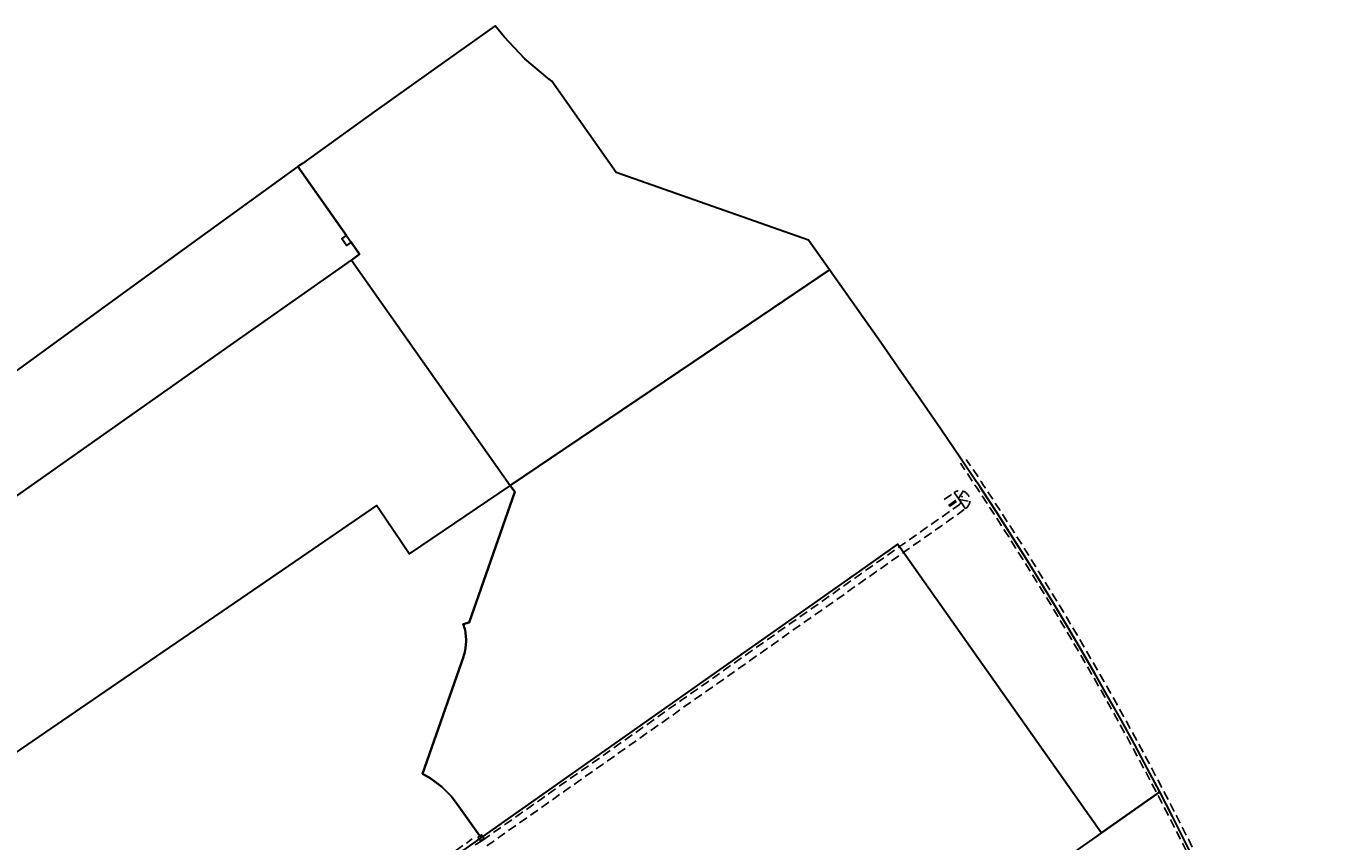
# Model space of a CAD drawing. Header units: metres. Extents: x 150631 to 152219, y 482740 to 484556.
# Tile 48 of 48: x 151161 to 152084, y 483976 to 484556. Entities that reach past the tile are written whole.
import ezdxf
from ezdxf.enums import TextEntityAlignment as Align

# ---------------------------------------------------------------- set-up
doc = ezdxf.new("R2010")
doc.units = ezdxf.units.M
for name, pattern in [('AM-AS', [16, 10, -2, 2, -2]), ('HIDDEN', [9.525, 6.35, -3.175]), ('HIDDENX2', [0.75, 0.5, -0.25])]:
    doc.linetypes.add(name, pattern=pattern)
doc.layers.get('0').update_dxf_attribs({"lineweight": 25})
doc.layers.add('AS_BODEM', color=78, linetype='Continuous')
doc.layers.add('B-WE-KG-GRENS_PERCEEL-GV', color=1, linetype='Continuous', lineweight=30, true_color=0xff0000)
for name, color, linetype, lineweight in [('N-WE-AM-AS_WEG-G', 10, 'AM-AS', 30), ('N-WE-GW-WATERGANG_SLOOT-G', 90, 'HIDDEN', 25), ('N-WE-RI-ITR_RIOOLPUT_STUWPUT-S', 50, 'Continuous', 25)]:
    doc.layers.add(name, color=color, linetype=linetype, lineweight=lineweight)
doc.styles.add('NLCS-ISO', font='NLCS-ISO.ttf')

# ---------------------------------------------------------------- blocks, each defined once
blk = doc.blocks.new('SPT10')
at = {"color": 0, "linetype": 'Continuous'}
for p, q in [((-0.4, -0.4), (0.4, 0.4)), ((0.4, -0.4), (-0.4, 0.4))]:
    blk.add_line(p, q, dxfattribs=at)
blk = doc.blocks.new('SRI-PUT_STUWPUT-SO')
at = {"lineweight": -3, "flags": 128}
blk.add_lwpolyline([(-2, -2), (2, -2), (2, 2), (-2, 2)], close=True, dxfattribs=at)
at = {"linetype": 'HIDDENX2', "lineweight": -3, "ltscale": 0.25}
blk.add_circle((0, 0), 2, dxfattribs=at)
at = {"ltscale": 0.1, "style": 'NLCS-ISO'}
blk.add_text('S', height=2.5, dxfattribs=at).set_placement((0, 0), align=Align.MIDDLE_CENTER)

msp = doc.modelspace()

# ---------------------------------------------------------------- linework, layer by layer
at = {"layer": 'AS_BODEM'}
msp.add_point((151827.14, 484221.19, -7.16), dxfattribs=at)
at = {"layer": 'B-WE-KG-GRENS_PERCEEL-GV', "flags": 128}
for points in [[(151505.57, 484229.04), (151534.77, 484248.77), (151636.02, 484317.16), (151732.93, 484382.61), (151717.97, 484403.88), (151580.95, 484451.97), (151535.13, 484517.11), (151532.29, 484519.07), (151516, 484532.97), (151501.26, 484548.5), (151494.77, 484556.38), (151461.43, 484532.79), (151408.71, 484495.24), (151357.6, 484458.51), (151354.33, 484456.15), (151398.29, 484393.76), (151392.41, 484389.62)], [(150906.83, 484128.26), (150914.64, 484106.34), (150915.82, 484103.45), (150917.97, 484099.91), (150938.91, 484070.04), (151306.33, 484328.96), (151392.41, 484389.62), (151398.29, 484393.76), (151392.21, 484402.4), (151388.94, 484400.09), (151385.68, 484404.69), (151388.96, 484407.01), (151354.33, 484456.15), (151299.36, 484416.39), (151247.48, 484378.83), (151196.14, 484341.72), (151152.56, 484309.74), (151073.49, 484251.72), (151032.71, 484221.85), (150981.75, 484184.12), (150917.59, 484136.33)], [(151926.45, 483981.72), (151967.95, 484010.89), (151959, 484027.87), (151949.92, 484044.78), (151940.71, 484061.62), (151931.37, 484078.38), (151921.89, 484095.08), (151912.29, 484111.69), (151902.55, 484128.23), (151892.68, 484144.7), (151882.69, 484161.08), (151872.57, 484177.39), (151862.32, 484193.62), (151851.94, 484209.76), (151841.44, 484225.83), (151839.8, 484228.31), (151838.4, 484230.41), (151837.35, 484231.99), (151826.23, 484248.61), (151812.17, 484269.29), (151797.98, 484289.87), (151783.69, 484310.38), (151769.33, 484330.85), (151732.93, 484382.61), (151636.02, 484317.16), (151534.77, 484248.77), (151505.57, 484229.04), (151508.71, 484224.59), (151476.38, 484131.48), (151472.08, 484130.38), (151472.46, 484129.26), (151472.8, 484128.12), (151473.1, 484126.98), (151473.36, 484125.83), (151473.58, 484124.67), (151473.77, 484123.5), (151473.91, 484122.32), (151474.01, 484121.14), (151474.08, 484119.96), (151474.1, 484118.78), (151474.09, 484117.6), (151474.03, 484116.41), (151473.94, 484115.24), (151473.8, 484114.06), (151473.63, 484112.89), (151473.41, 484111.73), (151473.16, 484110.57), (151472.87, 484109.42), (151472.54, 484108.29), (151472.17, 484107.16), (151443.16, 484023.64), (151445.24, 484022.53), (151447.28, 484021.34), (151449.27, 484020.09), (151451.22, 484018.77), (151453.13, 484017.39), (151454.98, 484015.94), (151456.79, 484014.42), (151458.54, 484012.85), (151460.23, 484011.21), (151461.87, 484009.52), (151463.45, 484007.77), (151464.97, 484005.97), (151466.42, 484004.12), (151467.81, 484002.22), (151484.74, 483978.19), (151762.5, 484173.86), (151781.58, 484187.3)], [(152074.24, 483778.3), (152066.94, 483796.58), (152059.48, 483814.79), (152051.89, 483832.94), (152044.14, 483851.04), (152036.25, 483869.07), (152028.22, 483887.03), (152020.04, 483904.93), (152011.71, 483922.76), (152003.25, 483940.53), (151994.64, 483958.23), (151985.88, 483975.85), (151976.99, 483993.41), (151967.95, 484010.89), (151926.45, 483981.72), (151907.36, 483968.3), (151316.71, 483553.08), (151403.36, 483439.89), (151455.3, 483373.86), (151469, 483359.2), (151471.72, 483355.57), (151608.65, 483451.64), (151911.59, 483664.18)]]:
    msp.add_lwpolyline(points, close=True, dxfattribs=at)
msp.add_lwpolyline([(151235.83, 483802.85), (151484.74, 483978.19), (151467.81, 484002.22), (151466.42, 484004.12), (151464.97, 484005.97), (151463.45, 484007.77), (151461.87, 484009.52), (151460.23, 484011.21), (151458.54, 484012.85), (151456.79, 484014.42), (151454.98, 484015.94), (151453.13, 484017.39), (151451.22, 484018.77), (151449.27, 484020.09), (151447.28, 484021.34), (151445.24, 484022.53), (151443.16, 484023.64), (151472.17, 484107.16), (151472.54, 484108.29), (151472.87, 484109.42), (151473.16, 484110.57), (151473.41, 484111.73), (151473.63, 484112.89), (151473.8, 484114.06), (151473.94, 484115.24), (151474.03, 484116.41), (151474.09, 484117.6), (151474.1, 484118.78), (151474.08, 484119.96), (151474.01, 484121.14), (151473.91, 484122.32), (151473.77, 484123.5), (151473.58, 484124.67), (151473.36, 484125.83), (151473.1, 484126.98), (151472.8, 484128.12), (151472.46, 484129.26), (151472.08, 484130.38), (151476.38, 484131.48), (151508.71, 484224.59), (151505.57, 484229.04), (151433.52, 484180.38), (151428.27, 484188.18), (151422.82, 484196.28), (151417.36, 484204.38), (151411.9, 484212.47), (151410.35, 484214.75), (151394.48, 484203.89), (151313.66, 484148.55), (151216.97, 484082.35), (151144.4, 484032.66)], dxfattribs=at)
at = {"layer": 'N-WE-AM-AS_WEG-G', "linetype": 'AM-AS', "flags": 128}
msp.add_lwpolyline([(151810.61, 482928.57), (151724.67, 483030.23, -0.002663), (151683.68, 483079.25), (151640.16, 483131.85), (151616.34, 483160.65, -0.005737), (151472.1, 483339.15), (151434.69, 483386.54, -0.008254), (151164.36, 483740.9, -0.006546), (150920.23, 484081.37, 0.006169), (150903, 484105.44), (150859.03, 484165.28)], format="xyb", dxfattribs=at)
at = {"layer": 'N-WE-GW-WATERGANG_SLOOT-G'}
for p, q in [((151814.62, 484219.13), (151821.66, 484224.1)), ((151817.61, 484214.88), (151824.66, 484219.85)), ((151818.19, 484214.07), (151825.24, 484219.03)), ((151824.66, 484219.85), (151821.68, 484224.1)), ((151824.66, 484219.85), (151828.06, 484224.98)), ((151824.66, 484219.85), (151825.24, 484219.03)), ((151825.24, 484219.03), (151832.75, 484217.74)), ((151825.24, 484219.03), (151826.28, 484217.55)), ((151830.34, 484222.62), (151830.34, 484222.62)), ((151826.28, 484217.55), (151829.79, 484212.57)), ((151485.95, 483976.47), (151479, 483972.44))]:
    msp.add_line(p, q, dxfattribs=at)
at = {"layer": 'N-WE-GW-WATERGANG_SLOOT-G', "flags": 128}
for points in [[(152083.58, 483762.51), (152069.54, 483797.63), (152062.08, 483815.86), (152054.47, 483834.04), (152046.72, 483852.15), (152038.82, 483870.2), (152030.78, 483888.19), (152022.59, 483906.11), (152014.25, 483923.96), (152005.78, 483941.75), (151997.16, 483959.47), (151988.39, 483977.11), (151979.49, 483994.69), (151970.44, 484012.19), (151961.48, 484029.19), (151952.39, 484046.12), (151943.17, 484062.98), (151933.82, 484079.76), (151924.33, 484096.47), (151914.71, 484113.11), (151904.97, 484129.67), (151895.09, 484146.15), (151885.08, 484162.56), (151874.95, 484178.88), (151864.69, 484195.13), (151854.3, 484211.29), (151843.79, 484227.37), (151842.14, 484229.86), (151840.74, 484231.97), (151839.69, 484233.55), (151830.23, 484247.69)], [(152079.37, 483759.56), (152064.91, 483795.75), (152057.46, 483813.95), (152049.87, 483832.09), (152042.13, 483850.17), (152034.25, 483868.18), (152026.22, 483886.13), (152018.05, 483904.01), (152009.73, 483921.83), (152001.27, 483939.58), (151992.67, 483957.26), (151983.92, 483974.87), (151975.04, 483992.41), (151966.01, 484009.88), (151957.07, 484026.84), (151948, 484043.74), (151938.79, 484060.56), (151929.46, 484077.31), (151919.99, 484093.99), (151910.39, 484110.59), (151900.67, 484127.11), (151890.81, 484143.56), (151880.83, 484159.94), (151870.71, 484176.23), (151860.47, 484192.44), (151850.1, 484208.57), (151839.61, 484224.62), (151837.97, 484227.1), (151836.57, 484229.2), (151835.53, 484230.78), (151826.07, 484244.91)], [(151485.94, 483976.47), (151485.95, 483976.47), (151825.42, 484215.61)], [(151488.82, 483972.38), (151488.83, 483972.38), (151829.79, 484212.57)], [(151482.67, 483976.73), (151484.74, 483978.19), (151781.58, 484187.3)], [(151209.58, 483787.92), (151234.15, 483805.23), (151478.54, 483977.39)]]:
    msp.add_lwpolyline(points, dxfattribs=at)
at = {"layer": 'N-WE-GW-WATERGANG_SLOOT-G'}
for centre, radius, end in [((151825.73, 484218.33), 7.05, 125.16238), ((151824.24, 484217.29), 2.05, 7.39793)]:
    msp.add_arc(centre, radius, 305.16224, end, dxfattribs=at)

# ---------------------------------------------------------------- block references
at = {"layer": 'AS_BODEM', "xscale": 0.1, "yscale": 0.1, "zscale": 0.1}
msp.add_blockref('SPT10', (151827.14, 484221.19, -7.16), dxfattribs=at)
at = {"layer": 'N-WE-RI-ITR_RIOOLPUT_STUWPUT-S', "xscale": 0.8000000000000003, "yscale": 0.8000000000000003, "zscale": 0.8000000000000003, "rotation": 305.0535489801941}
msp.add_blockref('SRI-PUT_STUWPUT-SO', (151484.74, 483978.19), dxfattribs=at)

doc.saveas('drawing.dxf')
